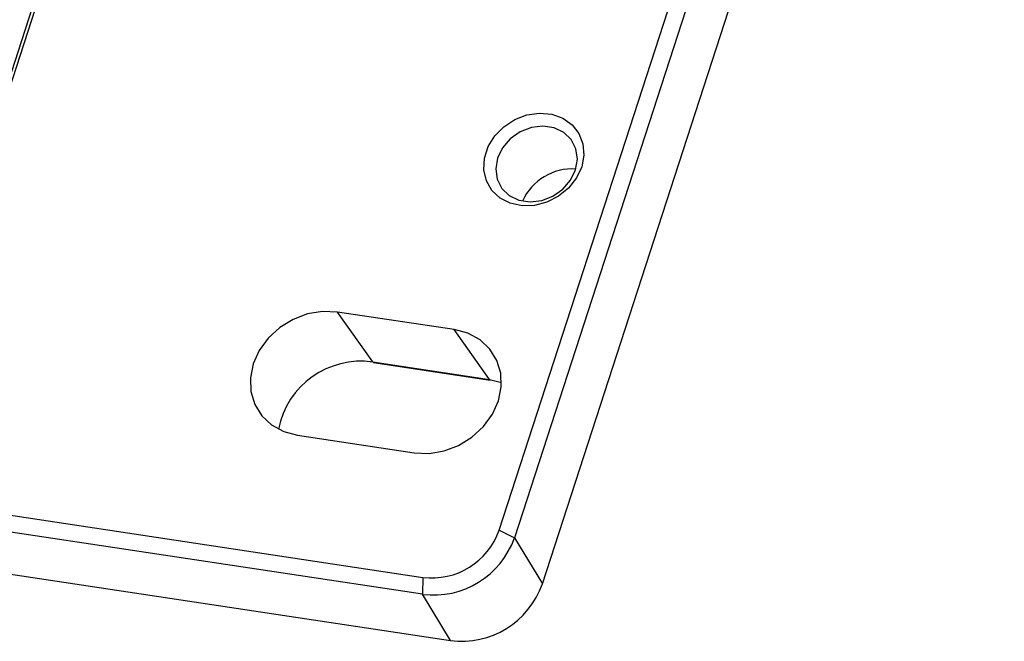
# Model space of a CAD drawing. Header units: millimetres. Extents: x 6 to 590, y 6 to 416.
# Tile 26 of 33: x 484 to 523, y 148 to 172. Entities that reach past the tile are written whole.
import ezdxf

# ---------------------------------------------------------------- set-up
doc = ezdxf.new("R2010")
doc.units = ezdxf.units.MM

msp = doc.modelspace()

# ---------------------------------------------------------------- linework, layer by layer
at = {"color": 7, "linetype": 'Continuous', "lineweight": 25}
for p, q in [((502.728, 152.028), (538.165, 261.139)), ((538.761, 260.843), (503.324, 151.731)), ((504.42, 149.913), (539.857, 259.025)), ((484.67, 173.509), (482.797, 167.741)), ((484.79, 173.491), (482.932, 167.77)), ((500.953, 159.909), (496.362, 160.6)), ((497.752, 158.636), (496.362, 160.6)), ((502.343, 157.944), (500.953, 159.909)), ((497.752, 158.636), (502.343, 157.944)), ((497.776, 158.618), (502.368, 157.927)), ((502.343, 157.944), (502.812, 157.831)), ((455.365, 156.85), (499.718, 150.173)), ((499.712, 149.506), (455.158, 156.213)), ((494.79, 155.761), (499.381, 155.07)), ((454.646, 154.637), (500.808, 147.688)), ((502.728, 152.028), (503.324, 151.731)), ((503.324, 151.731), (504.42, 149.913)), ((499.718, 150.173), (499.712, 149.506)), ((500.808, 147.688), (499.712, 149.506))]:
    msp.add_line(p, q, dxfattribs=at)
at = {"color": 7, "linetype": 'Continuous', "lineweight": 25, "flags": 128}
for points in [[(505.969, 166.307), (505.764, 165.867), (505.454, 165.473), (505.058, 165.149), (504.6, 164.916), (504.111, 164.787), (503.62, 164.772), (503.158, 164.872), (502.755, 165.079), (502.435, 165.381), (502.219, 165.759), (502.12, 166.19), (502.145, 166.646), (502.292, 167.098), (502.552, 167.518), (502.908, 167.88), (503.338, 168.161), (503.815, 168.343), (504.309, 168.415), (504.789, 168.373), (505.225, 168.218), (505.59, 167.962), (505.86, 167.619), (506.018, 167.211), (506.055, 166.765), (505.969, 166.307)], [(502.657, 166.649), (502.585, 166.225), (502.642, 165.817), (502.826, 165.458), (503.119, 165.177), (503.5, 164.996), (503.936, 164.93), (504.393, 164.985), (504.834, 165.156), (505.222, 165.429), (505.527, 165.782), (505.724, 166.187), (505.796, 166.61), (505.738, 167.018), (505.555, 167.377), (505.262, 167.658), (504.881, 167.839), (504.445, 167.905), (503.988, 167.85), (503.547, 167.679), (503.158, 167.406), (502.854, 167.053), (502.657, 166.649)], [(496.362, 160.6), (495.78, 160.624), (495.188, 160.526), (494.616, 160.309), (494.091, 159.986), (493.642, 159.573), (493.289, 159.09), (493.05, 158.561), (492.939, 158.013), (492.96, 157.473), (493.111, 156.969), (493.387, 156.526), (493.772, 156.165), (494.248, 155.906), (494.79, 155.761)], [(499.381, 155.07), (499.963, 155.046), (500.555, 155.144), (501.127, 155.361), (501.652, 155.683), (502.101, 156.097), (502.454, 156.58), (502.693, 157.109), (502.804, 157.657), (502.783, 158.197), (502.632, 158.701), (502.356, 159.144), (501.971, 159.505), (501.495, 159.764), (500.953, 159.909)], [(497.776, 158.618), (497.764, 158.623), (497.752, 158.636)], [(502.343, 157.944), (502.355, 157.932), (502.368, 157.927)]]:
    msp.add_lwpolyline(points, dxfattribs=at)
at = {"color": 7, "linetype": 'Continuous', "lineweight": 25}
for centre, radius, start, end in [((505.59, 164.096), 2.128, 86.1223, 156.0383), ((497.296, 155.343), 3.324, 82.1208, 168.5796), ((500.076, 152.962), 2.811, 262.6746, 340.5911), ((500.142, 152.852), 3.374, 262.6746, 340.5911), ((501.238, 151.034), 3.374, 262.6746, 340.5911)]:
    msp.add_arc(centre, radius, start, end, dxfattribs=at)

doc.saveas('drawing.dxf')
